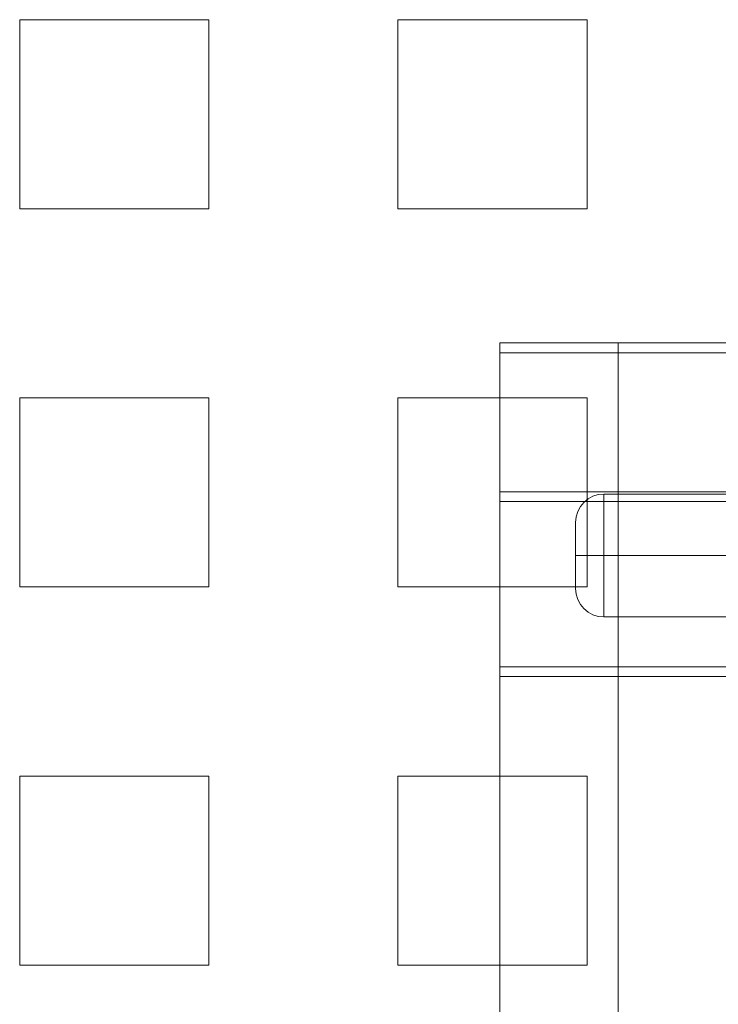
# Model space of a CAD drawing. Header units: inches. Extents: x 1 to 109, y 1 to 85.
# Tile 256 of 256: x 87.374 to 87.99, y 24.214 to 25.082. Entities that reach past the tile are written whole.
import ezdxf

# ---------------------------------------------------------------- set-up
doc = ezdxf.new("R2010")
doc.units = ezdxf.units.IN
doc.header["$MEASUREMENT"] = 0

msp = doc.modelspace()

# ---------------------------------------------------------------- linework, layer by layer
at = {"color": 7, "linetype": 'Continuous', "lineweight": 15, "ltscale": 5}
for p, q in [((87.37414, 25.08161), (87.54081, 25.08161)), ((87.37414, 24.91494), (87.37414, 25.08161)), ((87.54081, 25.08161), (87.54081, 24.91494)), ((87.70748, 25.08161), (87.87414, 25.08161)), ((87.70748, 24.91494), (87.70748, 25.08161)), ((87.87414, 25.08161), (87.87414, 24.91494)), ((87.54081, 24.91494), (87.37414, 24.91494)), ((87.87414, 24.91494), (87.70748, 24.91494)), ((87.79732, 24.79669), (87.79732, 23.96336)), ((87.79732, 24.79669), (87.90149, 24.79669)), ((87.90149, 24.79669), (87.90149, 23.96336)), ((87.90149, 24.79669), (88.42232, 24.79669)), ((87.79732, 24.78811), (88.10982, 24.78811)), ((87.79732, 24.78811), (87.79732, 23.95477)), ((87.90149, 24.78811), (87.90149, 23.95477)), ((87.37414, 24.74827), (87.54081, 24.74827)), ((87.37414, 24.58161), (87.37414, 24.74827)), ((87.54081, 24.74827), (87.54081, 24.58161)), ((87.70748, 24.74827), (87.87414, 24.74827)), ((87.70748, 24.58161), (87.70748, 24.74827)), ((87.87414, 24.74827), (87.87414, 24.58161)), ((87.90149, 24.66544), (87.79732, 24.66544)), ((87.90149, 24.66544), (87.79732, 24.66544)), ((87.79732, 24.66544), (87.79732, 24.51127)), ((87.79732, 24.66544), (87.79732, 24.51127)), ((88.00566, 24.66544), (87.90149, 24.66544)), ((88.00566, 24.66544), (87.90149, 24.66544)), ((87.90149, 24.66544), (87.90149, 24.51127)), ((87.90149, 24.66544), (87.90149, 24.51127)), ((87.90149, 24.65686), (87.79732, 24.65686)), ((87.90149, 24.65686), (87.79732, 24.65686)), ((87.79732, 24.65686), (87.79732, 24.50269)), ((87.79732, 24.65686), (87.79732, 24.50269)), ((88.39732, 24.66352), (87.88899, 24.66352)), ((87.88899, 24.60936), (87.88899, 24.66352)), ((87.88899, 24.66352), (87.88899, 24.60936)), ((88.00566, 24.65686), (87.90149, 24.65686)), ((88.00566, 24.65686), (87.90149, 24.65686)), ((87.90149, 24.65686), (87.90149, 24.50269)), ((87.90149, 24.65686), (87.90149, 24.50269)), ((87.86399, 24.60936), (87.86399, 24.63852)), ((87.86399, 24.63852), (87.86399, 24.60936)), ((87.86399, 24.58019), (87.86399, 24.60936)), ((87.86399, 24.60936), (87.86399, 24.58019)), ((87.88899, 24.60936), (87.86399, 24.60936)), ((87.86399, 24.60936), (87.88899, 24.60936)), ((88.39732, 24.60936), (87.88899, 24.60936)), ((87.88899, 24.55519), (87.88899, 24.60936)), ((87.88899, 24.60936), (87.88899, 24.55519)), ((87.54081, 24.58161), (87.37414, 24.58161)), ((87.87414, 24.58161), (87.70748, 24.58161)), ((88.39732, 24.55519), (87.88899, 24.55519)), ((87.79732, 24.51127), (87.90149, 24.51127)), ((87.79732, 24.51127), (87.90149, 24.51127)), ((87.90149, 24.51127), (88.00566, 24.51127)), ((87.90149, 24.51127), (88.00566, 24.51127)), ((87.79732, 24.50269), (87.90149, 24.50269)), ((87.79732, 24.50269), (87.90149, 24.50269)), ((87.90149, 24.50269), (88.00566, 24.50269)), ((87.90149, 24.50269), (88.00566, 24.50269)), ((87.37414, 24.41494), (87.54081, 24.41494)), ((87.37414, 24.24827), (87.37414, 24.41494)), ((87.54081, 24.41494), (87.54081, 24.24827)), ((87.70748, 24.41494), (87.87414, 24.41494)), ((87.70748, 24.24827), (87.70748, 24.41494)), ((87.87414, 24.41494), (87.87414, 24.24827)), ((87.54081, 24.24827), (87.37414, 24.24827)), ((87.87414, 24.24827), (87.70748, 24.24827))]:
    msp.add_line(p, q, dxfattribs=at)
at = {"color": 7, "linetype": 'Continuous', "lineweight": 15, "ltscale": 25}
for centre, start, end in [((87.88899, 24.63852), 90, 180), ((87.88899, 24.63852), 90, 180), ((87.88899, 24.58019), 180, 270), ((87.88899, 24.58019), 180, 270)]:
    msp.add_arc(centre, 0.025, start, end, dxfattribs=at)

doc.saveas('drawing.dxf')
